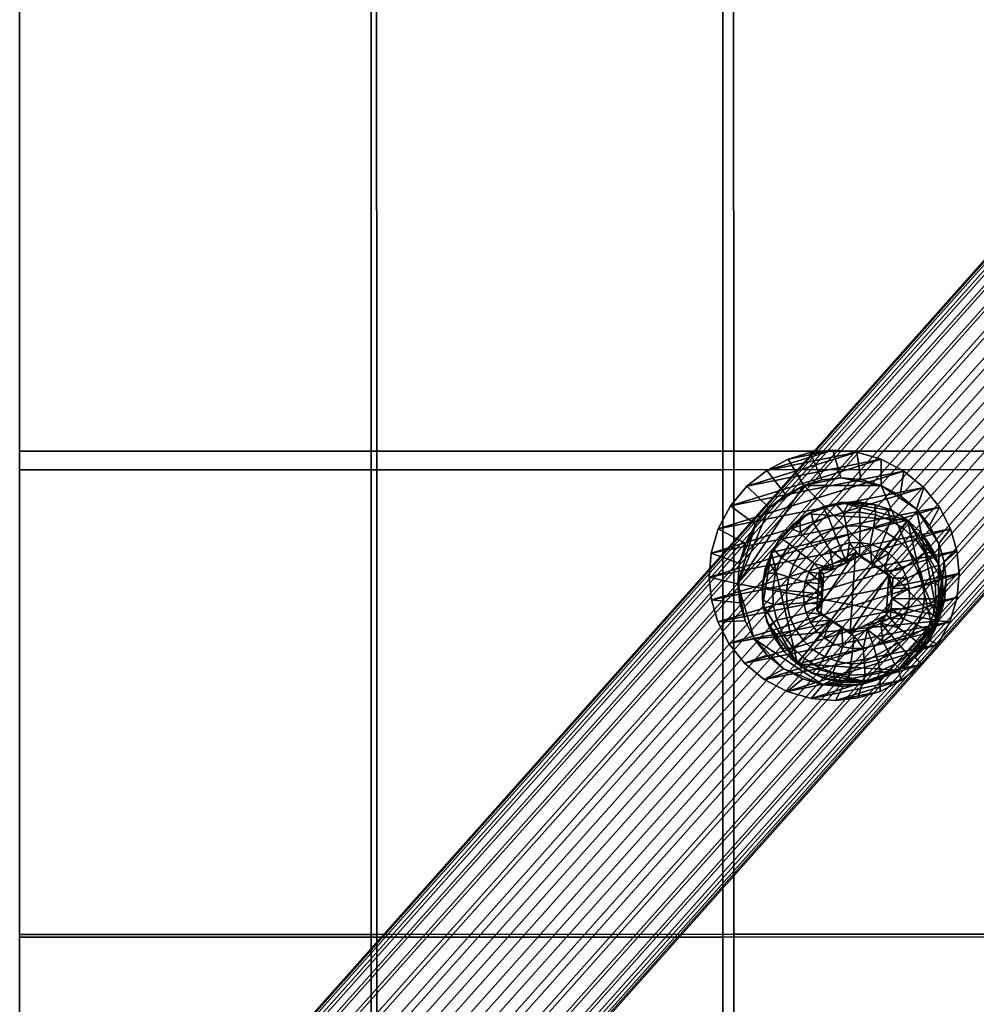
# Model space of a CAD drawing. Header units: millimetres. Extents: x -236 to 236, y -258 to 258.
# Tile 126 of 142: x 0 to 69, y 56 to 127. Entities that reach past the tile are written whole.
import ezdxf

# ---------------------------------------------------------------- set-up
doc = ezdxf.new("R2010")
doc.units = ezdxf.units.MM
for name, color, linetype in [('podnoz', 7, 'Continuous'), ('sedak', 7, 'Continuous'), ('sedak lem', 7, 'Continuous')]:
    doc.layers.add(name, color=color, linetype=linetype)

msp = doc.modelspace()

# ---------------------------------------------------------------- meshes
at = {"layer": 'podnoz'}
mesh = msp.add_polyface(dxfattribs=at)
corners = [(121.122, 191.137, 683.05), (119.031, 185.636, 684.223), (118.434, 185.556, 682.783), (120.524, 191.057, 681.61), (118.551, 186.44, 687.138), (117.546, 187.042, 688.169), (116.211, 187.661, 688.689), (113.382, 188.582, 687.969), (117.37, 185.719, 681.653), (114.749, 188.201, 688.619), (119.031, 185.636, 684.223), (119.073, 185.947, 685.752), (118.434, 185.556, 682.783), (112.201, 187.861, 682.484), (116.004, 186.1, 681.003), (114.541, 186.641, 680.932), (111.68, 188.355, 683.87), (111.721, 188.665, 685.399), (113.206, 187.259, 681.452), (66.829, 90.21, 423.148), (67.289, 88.638, 423.287), (66.381, 87.849, 415.733), (65.997, 89.16, 415.618), (64.911, 93.168, 422.808), (66.037, 91.755, 422.986), (65.338, 90.447, 415.483), (64.399, 91.624, 415.334), (61.859, 95.207, 422.444), (63.491, 94.346, 422.624), (63.216, 92.606, 415.181), (61.856, 93.324, 415.031), (60.122, 95.708, 422.281), (60.408, 93.741, 414.895), (65.97, 83.594, 415.984), (56.294, 93.324, 414.614), (61.856, 93.324, 415.031), (64.399, 91.624, 415.334), (63.216, 92.606, 415.181), (65.338, 90.447, 415.483), (65.997, 89.16, 415.618), (49.657, 88.469, 421.975), (66.037, 91.755, 422.986), (64.911, 93.168, 422.808), (65.932, 87.776, 405.415), (65.409, 88.932, 405.299), (64.67, 89.963, 405.176), (63.744, 90.829, 405.049), (58.954, 92.096, 404.606), (62.666, 91.496, 404.924), (61.477, 91.939, 404.805), (62.666, 91.496, 404.924), (63.744, 90.829, 405.049), (63.944, 90.667, 404.572), (63.17, 91.21, 404.478), (64.67, 89.963, 405.176), (65.409, 88.932, 405.299), (65.212, 89.275, 404.759), (64.629, 90.018, 404.667), (61.477, 91.939, 404.805), (62.326, 91.633, 404.387), (61.429, 91.929, 404.3), (65.68, 88.455, 404.849), (62.207, 89.935, 402.075), (61.77, 88.842, 401.16), (61.071, 89.103, 401.09), (61.298, 90.275, 401.984), (62.521, 90.822, 403.194), (61.447, 91.223, 403.086), (63.032, 89.425, 402.171), (62.404, 88.449, 401.234), (63.496, 90.218, 403.307), (63.741, 88.762, 402.268), (62.949, 87.94, 401.308), (64.334, 89.436, 403.421), (65.002, 88.504, 403.533), (64.306, 87.974, 402.363), (61.192, 87.666, 400.522), (62.326, 91.633, 404.387), (61.429, 91.929, 404.3), (63.17, 91.21, 404.478), (63.944, 90.667, 404.572), (64.629, 90.018, 404.667), (65.212, 89.275, 404.759), (65.68, 88.455, 404.849)]
mesh.append_faces([[corners[k] for k in face] for face in [(0, 1, 2, 3), (4, 5, 6, 6), (7, 4, 6, 6), (7, 8, 4, 4), (7, 6, 9, 9), (10, 11, 4, 4), (8, 12, 10, 10), (7, 13, 8, 8), (14, 8, 15, 15), (16, 13, 17, 17), (13, 18, 15, 15), (13, 15, 8, 8), (8, 10, 4, 4), (19, 20, 21, 22), (23, 24, 25, 26), (24, 19, 22, 25), (27, 28, 29, 30), (31, 27, 30, 32), (28, 23, 26, 29), (33, 34, 35, 35), (36, 35, 37, 37), (36, 38, 39, 39), (39, 33, 36, 36), (40, 41, 42, 42), (43, 44, 45, 45), (46, 43, 45, 45), (47, 46, 48, 48), (49, 47, 48, 48), (50, 51, 52, 53), (54, 55, 56, 57), (51, 54, 57, 52), (58, 50, 59, 60), (53, 59, 50, 50), (55, 61, 56, 56), (62, 63, 64, 65), (66, 62, 65, 67), (68, 69, 63, 62), (70, 68, 62, 66), (71, 72, 69, 68), (73, 71, 68, 70), (74, 75, 71, 73), (76, 64, 63, 63), (77, 66, 67, 78), (66, 79, 80, 70), (70, 80, 81, 73), (73, 81, 82, 74), (66, 77, 79, 79), (74, 82, 83, 83)]])
mesh = msp.add_polyface(dxfattribs=at)
corners = [(13.286, 41.066, 421.446), (14.401, 40.097, 422.177), (82.599, 116.673, 419.589), (81.484, 117.642, 418.858), (11.547, 42.541, 419.277), (12.32, 41.892, 420.452), (80.518, 118.469, 417.864), (79.745, 119.117, 416.688), (15.6, 39.044, 422.59), (83.797, 115.62, 420.002), (10.598, 43.297, 416.63), (10.983, 43.001, 418.009), (79.181, 119.577, 415.42), (78.796, 119.873, 414.041), (10.433, 43.338, 413.487), (10.401, 43.421, 415.098), (78.599, 119.997, 412.51), (78.631, 119.914, 410.898), (11.236, 42.519, 410.415), (10.715, 43.033, 411.892), (78.912, 119.609, 409.303), (79.434, 119.095, 407.827), (12.819, 41.032, 408.136), (11.957, 41.833, 409.145), (80.155, 118.409, 406.556), (81.016, 117.608, 405.548), (14.775, 39.248, 406.926), (13.753, 40.175, 407.41), (81.951, 116.751, 404.821), (82.973, 115.824, 404.337), (86.851, 119.049, 419.626), (85.621, 120.067, 419.217), (84.452, 120.975, 418.493), (85.002, 114.55, 420.081), (88.062, 117.985, 419.705), (83.411, 121.718, 417.508), (82.551, 122.268, 416.343), (81.892, 122.621, 415.087), (81.404, 122.801, 413.721), (81.093, 122.797, 412.203), (81.004, 122.579, 410.606), (87.373, 124.255, 417.629), (86.26, 124.917, 416.666), (81.167, 122.14, 409.026), (85.313, 125.37, 415.526), (81.578, 121.502, 407.563), (82.204, 120.711, 406.304), (82.99, 119.825, 405.305), (83.871, 118.907, 404.585), (84.857, 117.94, 404.106), (84.114, 114.801, 404.108), (85.98, 116.897, 403.878), (85.319, 113.731, 404.187), (87.191, 115.833, 403.957), (83.387, 124.633, 408.37), (83.689, 123.873, 406.939), (84.222, 122.976, 405.707), (84.934, 122.007, 404.73), (85.761, 121.029, 404.026), (86.712, 120.022, 403.557)]
mesh.append_faces([[corners[k] for k in face] for face in [(0, 1, 2, 3), (4, 5, 6, 7), (5, 0, 3, 6), (1, 8, 9, 2), (10, 11, 12, 13), (14, 15, 16, 17), (15, 10, 13, 16), (18, 19, 20, 21), (22, 23, 24, 25), (23, 18, 21, 24), (19, 14, 17, 20), (11, 4, 7, 12), (26, 27, 28, 29), (27, 22, 25, 28), (2, 9, 30, 31), (3, 2, 31, 32), (9, 33, 34, 30), (7, 6, 35, 36), (12, 7, 36, 37), (16, 13, 38, 39), (17, 16, 39, 40), (13, 12, 37, 38), (6, 3, 32, 35), (35, 32, 41, 42), (20, 17, 40, 43), (36, 35, 42, 44), (24, 21, 45, 46), (25, 24, 46, 47), (29, 28, 48, 49), (50, 29, 49, 51), (28, 25, 47, 48), (52, 50, 51, 53), (43, 45, 21, 20), (45, 43, 54, 55), (47, 46, 56, 57), (48, 47, 57, 58), (46, 45, 55, 56), (49, 48, 58, 59)]])
mesh = msp.add_polyface(dxfattribs=at)
corners = [(16.213, 34.82, 422.519), (14.68, 32.543, 422.617), (15.845, 31.81, 422.125), (17.311, 33.987, 422.031), (14.987, 35.738, 422.752), (13.378, 33.348, 422.855), (13.69, 36.695, 422.677), (12, 34.185, 422.785), (15.276, 34.885, 406.859), (13.642, 32.459, 406.964), (12.264, 33.296, 406.894), (13.979, 35.843, 406.784), (16.566, 33.945, 407.268), (15.015, 31.641, 407.367), (16.91, 31.127, 421.391), (18.315, 33.214, 421.302), (18.967, 36.024, 421.956), (17.945, 36.95, 422.439), (16.805, 37.974, 422.669), (15.6, 39.044, 422.59), (11.197, 38.496, 421.542), (12.399, 37.635, 422.269), (14.401, 40.097, 422.177), (13.286, 41.066, 421.446), (12.753, 36.76, 407.018), (14.775, 39.248, 406.926), (15.916, 38.225, 406.696), (17.121, 37.155, 406.775), (18.319, 36.101, 407.188), (18.811, 32.351, 408.986), (17.769, 33.084, 407.995), (19.434, 35.133, 407.919), (20.4, 34.306, 408.913), (19.647, 31.78, 410.158), (21.173, 33.657, 410.089), (19.238, 32.489, 420.29), (20.01, 31.866, 419.017), (21.484, 33.68, 418.95), (20.763, 34.365, 420.221), (19.902, 35.166, 421.229), (13.753, 40.175, 407.41), (11.655, 37.593, 407.505), (87.165, 112.6, 419.367), (86.143, 113.526, 419.851), (85.002, 114.55, 420.081), (83.797, 115.62, 420.002), (84.114, 114.801, 404.108), (85.319, 113.731, 404.187), (82.973, 115.824, 404.337), (86.517, 112.677, 404.6), (87.632, 111.709, 405.33), (88.598, 110.882, 406.325), (89.371, 110.234, 407.5), (22.122, 32.902, 412.736), (21.737, 33.198, 411.357), (89.935, 109.774, 408.768), (90.32, 109.478, 410.147), (22.287, 32.861, 415.879), (22.319, 32.778, 414.267), (90.517, 109.354, 411.679), (90.485, 109.437, 413.29), (22.006, 33.166, 417.474), (90.203, 109.742, 414.885), (89.682, 110.256, 416.362), (88.961, 110.941, 417.632), (88.1, 111.742, 418.641)]
mesh.append_faces([[corners[k] for k in face] for face in [(0, 1, 2, 3), (4, 5, 1, 0), (6, 7, 5, 4), (8, 9, 10, 11), (12, 13, 9, 8), (3, 2, 14, 15), (0, 3, 16, 17), (6, 4, 18, 19), (4, 0, 17, 18), (20, 21, 22, 23), (21, 6, 19, 22), (11, 24, 25, 26), (12, 8, 27, 28), (8, 11, 26, 27), (29, 30, 31, 32), (33, 29, 32, 34), (30, 12, 28, 31), (35, 36, 37, 38), (3, 15, 39, 16), (15, 35, 38, 39), (40, 25, 24, 41), (17, 16, 42, 43), (19, 18, 44, 45), (18, 17, 43, 44), (27, 26, 46, 47), (26, 25, 48, 46), (31, 28, 49, 50), (34, 32, 51, 52), (32, 31, 50, 51), (28, 27, 47, 49), (53, 54, 55, 56), (57, 58, 59, 60), (58, 53, 56, 59), (37, 61, 62, 63), (39, 38, 64, 65), (16, 39, 65, 42), (38, 37, 63, 64), (61, 57, 60, 62), (54, 34, 52, 55)]])
mesh = msp.add_polyface(dxfattribs=at)
corners = [(58.39, 95.85, 422.141), (60.122, 95.708, 422.281), (60.408, 93.741, 414.895), (58.965, 93.86, 414.779), (56.759, 95.676, 422.03), (57.606, 93.714, 414.686), (65.97, 83.594, 415.984), (51.562, 86.264, 414.726), (56.294, 93.324, 414.614), (58.965, 93.86, 414.779), (57.606, 93.714, 414.686), (60.408, 93.741, 414.895), (61.856, 93.324, 415.031), (64.911, 93.168, 422.808), (63.491, 94.346, 422.624), (50.166, 90.21, 421.898), (66.829, 90.21, 423.148), (66.037, 91.755, 422.986), (49.507, 86.736, 422.078), (51.035, 91.848, 421.854), (49.657, 88.469, 421.975), (49.673, 85.104, 422.199), (58.954, 92.096, 404.606), (57.716, 91.802, 404.532), (56.558, 91.273, 404.48), (63.744, 90.829, 405.049), (61.477, 91.939, 404.805), (60.224, 92.142, 404.698), (53.982, 88.516, 404.47), (56.558, 91.273, 404.48), (57.716, 91.802, 404.532), (57.697, 91.75, 404.032), (56.829, 91.37, 403.992), (58.954, 92.096, 404.606), (60.224, 92.142, 404.698), (60.497, 92.09, 404.219), (59.551, 92.114, 404.147), (61.477, 91.939, 404.805), (61.429, 91.929, 404.3), (58.611, 92, 404.084), (59.38, 87.778, 400.378), (57.438, 87.227, 404.312), (58.428, 87.307, 400.361), (60.31, 88.255, 400.568), (60.021, 88.51, 404.421), (60.31, 88.255, 400.568), (61.192, 87.666, 400.522), (60.021, 88.51, 404.421), (57.535, 89.765, 401.736), (58.178, 88.711, 400.899), (57.57, 88.273, 400.882), (56.744, 89.196, 401.714), (58.42, 90.17, 401.775), (58.859, 89.022, 400.93), (58.046, 91.099, 402.84), (56.999, 90.62, 402.793), (59.367, 90.394, 401.832), (59.587, 89.195, 400.973), (59.165, 91.364, 402.906), (60.339, 90.429, 401.902), (60.334, 89.222, 401.027), (60.313, 91.406, 402.989), (61.298, 90.275, 401.984), (61.071, 89.103, 401.09), (61.447, 91.223, 403.086), (57.058, 87.726, 400.88), (58.428, 87.307, 400.361), (57.727, 86.972, 400.459), (56.663, 87.089, 400.893), (59.38, 87.778, 400.378), (60.31, 88.255, 400.568), (61.192, 87.666, 400.522), (57.697, 91.75, 404.032), (58.611, 92, 404.084), (56.829, 91.37, 403.992), (59.551, 92.114, 404.147), (60.497, 92.09, 404.219), (61.429, 91.929, 404.3)]
mesh.append_faces([[corners[k] for k in face] for face in [(0, 1, 2, 3), (4, 0, 3, 5), (6, 7, 8, 8), (9, 8, 10, 10), (9, 11, 12, 12), (8, 9, 12, 12), (13, 14, 15, 15), (16, 17, 18, 18), (19, 15, 14, 14), (15, 20, 13, 13), (18, 21, 16, 16), (22, 23, 24, 24), (22, 24, 25, 25), (22, 26, 27, 27), (28, 25, 24, 24), (29, 30, 31, 32), (33, 34, 35, 36), (34, 37, 38, 35), (30, 33, 39, 31), (33, 36, 39, 39), (40, 41, 42, 42), (43, 44, 40, 40), (41, 40, 44, 44), (45, 46, 47, 47), (48, 49, 50, 51), (52, 53, 49, 48), (54, 52, 48, 55), (56, 57, 53, 52), (58, 56, 52, 54), (59, 60, 57, 56), (61, 59, 56, 58), (62, 63, 60, 59), (64, 62, 59, 61), (65, 66, 67, 67), (67, 68, 65, 65), (65, 50, 66, 66), (66, 50, 49, 49), (69, 49, 53, 53), (69, 66, 49, 49), (57, 70, 69, 69), (70, 57, 60, 60), (63, 70, 60, 60), (53, 57, 69, 69), (63, 71, 70, 70), (54, 72, 73, 58), (55, 74, 72, 54), (58, 75, 76, 61), (75, 58, 73, 73), (61, 76, 77, 64)]])
mesh = msp.add_polyface(dxfattribs=at)
corners = [(55.185, 95.207, 421.943), (56.759, 95.676, 422.03), (57.606, 93.714, 414.686), (56.294, 93.324, 414.614), (53.638, 94.407, 421.88), (55.005, 92.657, 414.561), (53.823, 91.712, 414.535), (55.005, 92.657, 414.561), (56.294, 93.324, 414.614), (65.97, 83.594, 415.984), (52.745, 82.307, 415.077), (51.562, 86.264, 414.726), (54.866, 80.147, 415.379), (57.673, 79.012, 415.665), (60.122, 95.708, 422.281), (58.39, 95.85, 422.141), (53.638, 94.407, 421.88), (56.759, 95.676, 422.03), (55.185, 95.207, 421.943), (61.859, 95.207, 422.444), (52.22, 93.274, 421.849), (63.491, 94.346, 422.624), (51.035, 91.848, 421.854), (66.796, 83.531, 423.588), (52.051, 80.574, 422.677), (53.47, 79.396, 422.862), (67.305, 85.272, 423.51), (50.925, 81.987, 422.499), (67.455, 87.006, 423.407), (50.133, 83.531, 422.337), (53.982, 88.516, 404.47), (56.558, 91.273, 404.48), (54.654, 89.598, 404.448), (55.524, 90.529, 404.452), (54.654, 89.598, 404.448), (55.524, 90.529, 404.452), (55.301, 90.253, 403.951), (54.674, 89.541, 403.951), (56.558, 91.273, 404.48), (56.829, 91.37, 403.992), (56.024, 90.867, 403.965), (55.84, 80.508, 405.139), (54.913, 81.374, 405.012), (55.36, 80.916, 404.574), (56.091, 80.318, 404.668), (56.918, 79.841, 405.264), (56.902, 79.834, 404.761), (54.724, 81.614, 404.48), (55.22, 86.744, 401.762), (56.399, 86.388, 400.919), (56.276, 85.65, 400.959), (55.061, 85.783, 401.814), (55.564, 87.655, 401.728), (56.663, 87.089, 400.893), (54.67, 88.127, 402.783), (54.264, 87.05, 402.824), (56.078, 88.483, 401.711), (57.058, 87.726, 400.88), (55.278, 89.105, 402.764), (56.744, 89.196, 401.714), (57.57, 88.273, 400.882), (56.064, 89.947, 402.767), (56.999, 90.62, 402.793), (57.535, 89.765, 401.736), (55.512, 81.67, 403.274), (56.276, 82.192, 402.143), (56.985, 81.53, 402.24), (56.349, 80.887, 403.388), (55.711, 82.98, 402.048), (56.776, 83.495, 401.139), (57.21, 82.889, 401.212), (54.844, 82.602, 403.162), (55.311, 83.865, 401.96), (56.468, 84.175, 401.071), (54.371, 83.647, 403.057), (55.092, 84.811, 401.88), (56.299, 84.903, 401.01), (57.643, 85.524, 400.385), (54.674, 89.541, 403.951), (55.301, 90.253, 403.951), (56.024, 90.867, 403.965), (56.829, 91.37, 403.992), (57.592, 84.803, 400.47), (57.535, 84.097, 400.635), (56.091, 80.318, 404.668), (55.36, 80.916, 404.574), (57.324, 80.284, 403.501), (56.902, 79.834, 404.761), (54.724, 81.614, 404.48)]
mesh.append_faces([[corners[k] for k in face] for face in [(0, 1, 2, 3), (4, 0, 3, 5), (6, 7, 8, 8), (9, 10, 11, 11), (12, 10, 13, 13), (14, 15, 16, 16), (15, 17, 18, 18), (19, 14, 20, 20), (21, 19, 22, 22), (16, 15, 18, 18), (20, 14, 16, 16), (23, 24, 25, 25), (26, 27, 24, 24), (28, 29, 27, 27), (30, 31, 32, 32), (32, 31, 33, 33), (34, 35, 36, 37), (35, 38, 39, 40), (35, 40, 36, 36), (41, 42, 43, 44), (45, 41, 44, 46), (42, 47, 43, 43), (48, 49, 50, 51), (52, 53, 49, 48), (54, 52, 48, 55), (56, 57, 53, 52), (58, 56, 52, 54), (59, 60, 57, 56), (61, 59, 56, 58), (62, 63, 59, 61), (64, 65, 66, 67), (68, 69, 70, 65), (71, 68, 65, 64), (72, 73, 69, 68), (74, 72, 68, 71), (75, 76, 73, 72), (51, 50, 76, 75), (77, 50, 49, 49), (58, 78, 79, 61), (61, 80, 81, 62), (79, 80, 61, 61), (82, 83, 73, 73), (82, 73, 76, 76), (77, 76, 50, 50), (73, 83, 69, 69), (67, 84, 85, 64), (86, 87, 84, 67), (64, 85, 88, 88)]])
mesh = msp.add_polyface(dxfattribs=at)
corners = [(-49.507, 86.736, 422.078), (-51.562, 86.264, 414.726), (-51.688, 87.709, 414.64), (-49.657, 88.469, 421.975), (52.22, 93.274, 421.849), (53.638, 94.407, 421.88), (55.005, 92.657, 414.561), (53.823, 91.712, 414.535), (50.166, 90.21, 421.898), (51.035, 91.848, 421.854), (52.836, 90.524, 414.54), (52.112, 89.16, 414.576), (49.507, 86.736, 422.078), (49.657, 88.469, 421.975), (51.688, 87.709, 414.64), (51.562, 86.264, 414.726), (50.133, 83.531, 422.337), (49.673, 85.104, 422.199), (51.701, 84.905, 414.827), (52.085, 83.594, 414.942), (52.051, 80.574, 422.677), (50.925, 81.987, 422.499), (52.745, 82.307, 415.077), (53.683, 81.129, 415.225), (53.47, 79.396, 422.862), (54.866, 80.147, 415.379), (51.562, 86.264, 414.726), (53.823, 91.712, 414.535), (56.294, 93.324, 414.614), (52.836, 90.524, 414.54), (51.688, 87.709, 414.64), (52.112, 89.16, 414.576), (52.085, 83.594, 414.942), (51.701, 84.905, 414.827), (52.745, 82.307, 415.077), (54.866, 80.147, 415.379), (53.683, 81.129, 415.225), (61.859, 95.207, 422.444), (52.22, 93.274, 421.849), (51.035, 91.848, 421.854), (66.037, 91.755, 422.986), (49.657, 88.469, 421.975), (49.507, 86.736, 422.078), (54.913, 81.374, 405.012), (55.84, 80.508, 405.139), (53.651, 83.561, 404.773), (53.364, 84.798, 404.669), (53.982, 88.516, 404.47), (54.174, 82.405, 404.889), (53.324, 86.069, 404.582), (53.533, 87.324, 404.515), (53.324, 86.069, 404.582), (53.533, 87.324, 404.515), (53.493, 86.974, 404.033), (53.362, 86.036, 404.085), (54.157, 88.746, 403.965), (53.76, 87.884, 403.992), (53.982, 88.516, 404.47), (54.654, 89.598, 404.448), (54.674, 89.541, 403.951), (54.174, 82.405, 404.889), (53.651, 83.561, 404.773), (53.79, 83.25, 404.301), (54.197, 82.397, 404.388), (53.364, 84.798, 404.669), (53.511, 84.154, 404.221), (54.913, 81.374, 405.012), (54.724, 81.614, 404.48), (53.368, 85.089, 404.148), (54.264, 87.05, 402.824), (55.22, 86.744, 401.762), (55.061, 85.783, 401.814), (54.075, 85.915, 402.885), (54.112, 84.766, 402.964), (55.092, 84.811, 401.88), (55.311, 83.865, 401.96), (54.371, 83.647, 403.057), (53.362, 86.036, 404.085), (53.493, 86.974, 404.033), (54.67, 88.127, 402.783), (54.157, 88.746, 403.965), (54.674, 89.541, 403.951), (55.278, 89.105, 402.764), (53.76, 87.884, 403.992), (55.512, 81.67, 403.274), (54.724, 81.614, 404.48), (54.197, 82.397, 404.388), (54.844, 82.602, 403.162), (53.79, 83.25, 404.301), (53.511, 84.154, 404.221), (53.368, 85.089, 404.148)]
mesh.append_faces([[corners[k] for k in face] for face in [(0, 1, 2, 3), (4, 5, 6, 7), (8, 9, 10, 11), (12, 13, 14, 15), (13, 8, 11, 14), (9, 4, 7, 10), (16, 17, 18, 19), (20, 21, 22, 23), (21, 16, 19, 22), (24, 20, 23, 25), (17, 12, 15, 18), (26, 27, 28, 28), (26, 29, 27, 27), (29, 26, 30, 30), (29, 30, 31, 31), (32, 33, 26, 26), (34, 35, 36, 36), (32, 26, 34, 34), (37, 38, 39, 39), (40, 41, 42, 42), (43, 44, 45, 45), (45, 44, 46, 46), (44, 47, 46, 46), (48, 43, 45, 45), (47, 49, 46, 46), (47, 50, 49, 49), (51, 52, 53, 54), (55, 56, 57, 57), (56, 52, 57, 57), (52, 56, 53, 53), (57, 58, 59, 55), (60, 61, 62, 63), (61, 64, 65, 62), (66, 60, 63, 67), (64, 51, 54, 68), (64, 68, 65, 65), (69, 70, 71, 72), (73, 74, 75, 76), (72, 71, 74, 73), (72, 77, 78, 69), (79, 80, 81, 82), (69, 83, 80, 79), (78, 83, 69, 69), (84, 85, 86, 87), (76, 88, 89, 73), (87, 86, 88, 76), (73, 90, 77, 72), (73, 89, 90, 90)]])
mesh = msp.add_polyface(dxfattribs=at)
corners = [(67.455, 87.006, 423.407), (67.305, 85.272, 423.51), (66.394, 85.045, 415.92), (66.52, 86.489, 415.834), (67.289, 88.638, 423.287), (66.381, 87.849, 415.733), (61.856, 93.324, 415.031), (64.399, 91.624, 415.334), (65.97, 83.594, 415.984), (66.52, 86.489, 415.834), (66.394, 85.045, 415.92), (66.381, 87.849, 415.733), (65.997, 89.16, 415.618), (49.673, 85.104, 422.199), (67.289, 88.638, 423.287), (66.829, 90.21, 423.148), (50.133, 83.531, 422.337), (67.455, 87.006, 423.407), (63.744, 90.829, 405.049), (66.219, 86.539, 405.519), (65.932, 87.776, 405.415), (65.602, 82.822, 405.719), (66.259, 85.268, 405.606), (65.409, 88.932, 405.299), (65.932, 87.776, 405.415), (66.024, 87.574, 404.933), (65.68, 88.455, 404.849), (66.219, 86.539, 405.519), (66.236, 86.652, 405.01), (66.311, 85.709, 405.078), (66.259, 85.268, 405.606), (66.248, 84.764, 405.136), (62.413, 86.919, 404.705), (60.021, 88.51, 404.421), (61.192, 87.666, 400.522), (62.702, 86.664, 400.853), (62.07, 87.082, 400.649), (62.702, 86.664, 400.853), (62.663, 85.942, 400.775), (62.413, 86.919, 404.705), (62.618, 85.216, 400.779), (62.221, 84.044, 404.881), (62.567, 84.495, 400.864), (64.306, 87.974, 402.363), (63.383, 87.334, 401.381), (62.949, 87.94, 401.308), (63.741, 88.762, 402.268), (64.706, 87.09, 402.451), (63.691, 86.654, 401.449), (65.475, 87.458, 403.638), (65.002, 88.504, 403.533), (64.926, 86.143, 402.53), (63.86, 85.927, 401.51), (65.734, 86.34, 403.732), (64.956, 85.171, 402.597), (63.883, 85.179, 401.561), (65.77, 85.191, 403.81), (64.797, 84.211, 402.648), (63.76, 84.441, 401.601), (65.582, 84.056, 403.871), (62.07, 87.082, 400.649), (61.192, 87.666, 400.522), (62.404, 88.449, 401.234), (62.663, 85.942, 400.775), (62.702, 86.664, 400.853), (61.77, 88.842, 401.16), (62.618, 85.216, 400.779), (65.68, 88.455, 404.849), (66.024, 87.574, 404.933), (66.236, 86.652, 405.01), (66.311, 85.709, 405.078), (62.567, 84.495, 400.864), (66.248, 84.764, 405.136)]
mesh.append_faces([[corners[k] for k in face] for face in [(0, 1, 2, 3), (4, 0, 3, 5), (6, 7, 8, 8), (9, 10, 8, 8), (8, 11, 9, 9), (11, 8, 12, 12), (13, 14, 15, 15), (14, 16, 17, 17), (18, 19, 20, 20), (21, 22, 19, 19), (18, 21, 19, 19), (23, 24, 25, 26), (24, 27, 28, 25), (27, 29, 28, 28), (29, 27, 30, 30), (29, 30, 31, 31), (32, 33, 34, 34), (35, 32, 36, 36), (34, 36, 32, 32), (37, 38, 39, 39), (40, 39, 38, 38), (41, 40, 42, 42), (39, 40, 41, 41), (43, 44, 45, 46), (47, 48, 44, 43), (49, 47, 43, 50), (51, 52, 48, 47), (53, 51, 47, 49), (54, 55, 52, 51), (56, 54, 51, 53), (57, 58, 55, 54), (59, 57, 54, 56), (60, 61, 62, 62), (48, 63, 64, 64), (64, 60, 44, 44), (60, 62, 45, 45), (62, 61, 65, 65), (64, 44, 48, 48), (52, 55, 66, 66), (52, 63, 48, 48), (44, 60, 45, 45), (66, 63, 52, 52), (50, 67, 68, 49), (49, 68, 69, 53), (53, 69, 70, 70), (56, 53, 70, 70), (58, 71, 66, 66), (66, 55, 58, 58), (70, 72, 56, 56)]])
mesh = msp.add_polyface(dxfattribs=at)
corners = [(65.97, 83.594, 415.984), (57.673, 79.012, 415.665), (52.745, 82.307, 415.077), (61.788, 79.43, 415.946), (67.305, 85.272, 423.51), (67.455, 87.006, 423.407), (50.925, 81.987, 422.499), (49.673, 85.104, 422.199), (50.133, 83.531, 422.337), (67.289, 88.638, 423.287), (62.413, 86.919, 404.705), (62.221, 84.044, 404.881), (59.637, 82.76, 404.773), (60.021, 88.51, 404.421), (57.438, 87.227, 404.312), (57.246, 84.352, 404.488), (63.026, 80.064, 405.708), (65.602, 82.822, 405.719), (55.84, 80.508, 405.139), (63.744, 90.829, 405.049), (53.982, 88.516, 404.47), (57.727, 86.972, 400.459), (58.428, 87.307, 400.361), (57.438, 87.227, 404.312), (59.926, 82.505, 400.92), (59.637, 82.76, 404.773), (60.879, 82.963, 400.81), (62.221, 84.044, 404.881), (59.926, 82.505, 400.92), (59.067, 83.075, 400.666), (59.637, 82.76, 404.773), (57.246, 84.352, 404.488), (57.535, 84.097, 400.635), (58.185, 83.662, 400.584), (57.535, 84.097, 400.635), (57.592, 84.803, 400.47), (57.246, 84.352, 404.488), (57.643, 85.524, 400.385), (57.688, 86.25, 400.382), (57.727, 86.972, 400.459), (57.438, 87.227, 404.312), (59.678, 80.525, 402.508), (59.825, 81.607, 401.493), (60.572, 81.635, 401.547), (60.65, 80.56, 402.579), (59.532, 79.7, 403.706), (60.681, 79.742, 403.789), (58.719, 80.68, 402.426), (59.088, 81.727, 401.43), (58.399, 79.883, 403.609), (57.81, 81.019, 402.336), (58.389, 81.987, 401.36), (57.324, 80.284, 403.501), (56.985, 81.53, 402.24), (57.755, 82.38, 401.287), (56.349, 80.887, 403.388), (56.276, 82.192, 402.143), (57.21, 82.889, 401.212), (56.399, 86.388, 400.919), (57.688, 86.25, 400.382), (57.643, 85.524, 400.385), (56.663, 87.089, 400.893), (57.727, 86.972, 400.459), (59.926, 82.505, 400.92), (60.879, 82.963, 400.81), (59.067, 83.075, 400.666), (61.3, 81.807, 401.591), (56.776, 83.495, 401.139), (57.535, 84.097, 400.635), (58.185, 83.662, 400.584), (57.592, 84.803, 400.47), (56.299, 84.903, 401.01), (56.902, 79.834, 404.761), (57.775, 79.474, 404.85)]
mesh.append_faces([[corners[k] for k in face] for face in [(0, 1, 2, 2), (0, 3, 1, 1), (4, 5, 6, 6), (7, 8, 9, 9), (10, 11, 12, 12), (13, 10, 12, 12), (14, 13, 15, 15), (12, 15, 13, 13), (16, 17, 18, 18), (17, 19, 18, 18), (19, 20, 18, 18), (21, 22, 23, 23), (24, 25, 26, 26), (27, 26, 25, 25), (28, 29, 30, 30), (31, 30, 29, 29), (32, 31, 33, 33), (29, 33, 31, 31), (34, 35, 36, 36), (37, 36, 35, 35), (38, 39, 40, 40), (40, 37, 38, 38), (36, 37, 40, 40), (41, 42, 43, 44), (45, 41, 44, 46), (47, 48, 42, 41), (49, 47, 41, 45), (50, 51, 48, 47), (52, 50, 47, 49), (53, 54, 51, 50), (55, 53, 50, 52), (56, 57, 54, 53), (58, 59, 60, 60), (58, 61, 59, 59), (59, 61, 62, 62), (63, 43, 42, 42), (64, 43, 63, 63), (65, 63, 48, 48), (66, 43, 64, 64), (67, 68, 69, 69), (69, 65, 54, 54), (70, 71, 60, 60), (63, 42, 48, 48), (65, 51, 54, 54), (51, 65, 48, 48), (69, 57, 67, 67), (57, 69, 54, 54), (72, 52, 49, 73)]])
mesh = msp.add_polyface(dxfattribs=at)
corners = [(64.742, 80.468, 423.636), (63.324, 79.334, 423.605), (63.077, 80.096, 415.999), (64.259, 81.041, 416.025), (66.796, 83.531, 423.588), (65.927, 81.894, 423.631), (65.246, 82.229, 416.02), (65.97, 83.594, 415.984), (67.305, 85.272, 423.51), (66.394, 85.045, 415.92), (65.97, 83.594, 415.984), (64.259, 81.041, 416.025), (63.077, 80.096, 415.999), (65.246, 82.229, 416.02), (61.788, 79.43, 415.946), (52.051, 80.574, 422.677), (66.796, 83.531, 423.588), (67.305, 85.272, 423.51), (53.47, 79.396, 422.862), (65.927, 81.894, 423.631), (63.026, 80.064, 405.708), (64.929, 81.739, 405.74), (65.602, 82.822, 405.719), (66.051, 84.013, 405.673), (66.259, 85.268, 405.606), (64.06, 80.808, 405.736), (66.259, 85.268, 405.606), (66.051, 84.013, 405.673), (66.048, 83.837, 405.182), (66.248, 84.764, 405.136), (65.602, 82.822, 405.719), (65.716, 82.949, 405.216), (64.929, 81.739, 405.74), (64.06, 80.808, 405.736), (64.007, 80.698, 405.237), (64.684, 81.362, 405.244), (63.026, 80.064, 405.708), (63.241, 80.138, 405.217), (65.258, 82.118, 405.237), (62.567, 84.495, 400.864), (62.51, 83.789, 401.029), (62.221, 84.044, 404.881), (62.51, 83.789, 401.029), (61.827, 83.437, 400.872), (62.221, 84.044, 404.881), (60.879, 82.963, 400.81), (64.453, 83.299, 402.683), (63.496, 83.74, 401.627), (63.76, 84.441, 401.601), (64.797, 84.211, 402.648), (65.176, 82.979, 403.912), (65.582, 84.056, 403.871), (63.939, 82.471, 402.699), (63.101, 83.104, 401.64), (64.568, 82, 403.931), (63.273, 81.759, 402.697), (62.589, 82.556, 401.638), (63.781, 81.158, 403.928), (62.483, 81.189, 402.675), (61.981, 82.118, 401.621), (62.847, 80.485, 403.903), (61.597, 80.785, 402.635), (61.3, 81.807, 401.591), (61.8, 80.007, 403.856), (60.65, 80.56, 402.579), (60.572, 81.635, 401.547), (60.681, 79.742, 403.789), (62.567, 84.495, 400.864), (62.51, 83.789, 401.029), (61.827, 83.437, 400.872), (65.77, 85.191, 403.81), (66.248, 84.764, 405.136), (66.048, 83.837, 405.182), (65.716, 82.949, 405.216), (65.258, 82.118, 405.237), (60.879, 82.963, 400.81), (64.007, 80.698, 405.237), (63.241, 80.138, 405.217), (64.684, 81.362, 405.244), (62.402, 79.695, 405.183)]
mesh.append_faces([[corners[k] for k in face] for face in [(0, 1, 2, 3), (4, 5, 6, 7), (8, 4, 7, 9), (5, 0, 3, 6), (10, 11, 12, 12), (11, 10, 13, 13), (12, 14, 10, 10), (15, 16, 17, 17), (18, 19, 16, 16), (20, 21, 22, 22), (23, 24, 22, 22), (25, 21, 20, 20), (26, 27, 28, 29), (27, 30, 31, 28), (32, 33, 34, 35), (33, 36, 37, 34), (30, 32, 38, 31), (35, 38, 32, 32), (39, 40, 41, 41), (42, 43, 44, 44), (45, 44, 43, 43), (46, 47, 48, 49), (50, 46, 49, 51), (52, 53, 47, 46), (54, 52, 46, 50), (55, 56, 53, 52), (57, 55, 52, 54), (58, 59, 56, 55), (60, 58, 55, 57), (61, 62, 59, 58), (63, 61, 58, 60), (64, 65, 62, 61), (66, 64, 61, 63), (67, 48, 47, 47), (47, 68, 67, 67), (53, 69, 68, 68), (69, 53, 56, 56), (56, 59, 69, 69), (47, 53, 68, 68), (70, 71, 72, 51), (50, 73, 74, 54), (51, 72, 73, 50), (59, 62, 75, 75), (57, 76, 77, 60), (54, 78, 76, 57), (75, 69, 59, 59), (74, 78, 54, 54), (60, 77, 79, 63)]])
mesh = msp.add_polyface(dxfattribs=at)
corners = [(-55.103, 78.534, 423.041), (-56.226, 79.43, 415.529), (-54.866, 80.147, 415.379), (-53.47, 79.396, 422.862), (-63.324, 79.334, 423.605), (-63.077, 80.096, 415.999), (-61.788, 79.43, 415.946), (-61.777, 78.534, 423.542), (-57.673, 79.012, 415.665), (-59.116, 78.894, 415.781), (-60.476, 79.039, 415.873), (-56.226, 79.43, 415.529), (-54.866, 80.147, 415.379), (-61.788, 79.43, 415.946), (-56.84, 78.034, 423.205), (-64.742, 80.468, 423.636), (-63.324, 79.334, 423.605), (-55.103, 78.534, 423.041), (-65.927, 81.894, 423.631), (-53.47, 79.396, 422.862), (-60.63, 79.241, 405.583), (-63.026, 80.064, 405.708), (-61.868, 79.535, 405.656), (-58.106, 79.397, 405.383), (-59.36, 79.195, 405.49), (-55.84, 80.508, 405.139), (-56.918, 79.841, 405.264), (-63.026, 80.064, 405.708), (-63.241, 80.138, 405.217), (-62.402, 79.695, 405.183), (-61.868, 79.535, 405.656), (-61.509, 79.38, 405.137), (-60.579, 79.197, 405.079), (-60.63, 79.241, 405.583), (-59.36, 79.195, 405.49), (-59.634, 79.152, 405.011), (-58.692, 79.245, 404.934), (-58.106, 79.397, 405.383), (-57.775, 79.474, 404.85), (-56.902, 79.834, 404.761), (-56.918, 79.841, 405.264), (-60.681, 79.742, 403.789), (-59.532, 79.7, 403.706), (-59.634, 79.152, 405.011), (-60.579, 79.197, 405.079), (-61.8, 80.007, 403.856), (-61.509, 79.38, 405.137), (-58.399, 79.883, 403.609), (-58.692, 79.245, 404.934), (-62.402, 79.695, 405.183), (-57.775, 79.474, 404.85), (55.103, 78.534, 423.041), (53.47, 79.396, 422.862), (54.866, 80.147, 415.379), (56.226, 79.43, 415.529), (63.324, 79.334, 423.605), (61.777, 78.534, 423.542), (61.788, 79.43, 415.946), (63.077, 80.096, 415.999), (57.673, 79.012, 415.665), (60.476, 79.039, 415.873), (59.116, 78.894, 415.781), (56.226, 79.43, 415.529), (54.866, 80.147, 415.379), (61.788, 79.43, 415.946), (64.742, 80.468, 423.636), (65.927, 81.894, 423.631), (55.103, 78.534, 423.041), (56.84, 78.034, 423.205), (63.324, 79.334, 423.605), (53.47, 79.396, 422.862), (60.63, 79.241, 405.583), (61.868, 79.535, 405.656), (63.026, 80.064, 405.708), (55.84, 80.508, 405.139), (58.106, 79.397, 405.383), (59.36, 79.195, 405.49), (56.918, 79.841, 405.264), (63.026, 80.064, 405.708), (61.868, 79.535, 405.656), (62.402, 79.695, 405.183), (63.241, 80.138, 405.217), (60.63, 79.241, 405.583), (60.579, 79.197, 405.079), (61.509, 79.38, 405.137), (59.36, 79.195, 405.49), (58.106, 79.397, 405.383), (58.692, 79.245, 404.934), (59.634, 79.152, 405.011), (56.918, 79.841, 405.264), (56.902, 79.834, 404.761), (57.775, 79.474, 404.85), (60.681, 79.742, 403.789), (60.579, 79.197, 405.079), (59.634, 79.152, 405.011), (59.532, 79.7, 403.706), (61.8, 80.007, 403.856), (61.509, 79.38, 405.137), (58.692, 79.245, 404.934), (58.399, 79.883, 403.609), (62.402, 79.695, 405.183), (57.775, 79.474, 404.85)]
mesh.append_faces([[corners[k] for k in face] for face in [(0, 1, 2, 3), (4, 5, 6, 7), (8, 9, 10, 10), (11, 8, 12, 12), (8, 10, 13, 13), (14, 15, 16, 16), (14, 17, 15, 15), (18, 17, 19, 19), (20, 21, 22, 22), (23, 20, 24, 24), (25, 20, 26, 26), (26, 20, 23, 23), (27, 28, 29, 30), (30, 31, 32, 33), (34, 35, 36, 37), (37, 38, 39, 40), (33, 32, 35, 34), (30, 29, 31, 31), (38, 37, 36, 36), (41, 42, 43, 44), (45, 41, 44, 46), (42, 47, 48, 43), (46, 49, 45, 45), (48, 47, 50, 50), (51, 52, 53, 54), (55, 56, 57, 58), (59, 60, 61, 61), (62, 63, 59, 59), (59, 64, 60, 60), (65, 66, 67, 67), (68, 69, 65, 65), (66, 70, 67, 67), (71, 72, 73, 73), (73, 74, 71, 71), (75, 76, 71, 71), (74, 77, 71, 71), (77, 75, 71, 71), (78, 79, 80, 81), (79, 82, 83, 84), (85, 86, 87, 88), (86, 89, 90, 91), (82, 85, 88, 83), (79, 84, 80, 80), (91, 87, 86, 86), (92, 93, 94, 95), (96, 97, 93, 92), (95, 94, 98, 99), (97, 96, 100, 100), (98, 101, 99, 99)]])
mesh = msp.add_polyface(dxfattribs=at)
corners = [(-58.572, 77.891, 423.344), (-59.116, 78.894, 415.781), (-57.673, 79.012, 415.665), (-56.84, 78.034, 423.205), (-56.226, 79.43, 415.529), (-55.103, 78.534, 423.041), (-61.777, 78.534, 423.542), (-61.788, 79.43, 415.946), (-60.476, 79.039, 415.873), (-60.203, 78.066, 423.455), (-58.572, 77.891, 423.344), (-63.324, 79.334, 423.605), (-61.777, 78.534, 423.542), (-56.84, 78.034, 423.205), (-60.203, 78.066, 423.455), (-103.508, -163.354, 426.658), (-104.102, -163.303, 426.197), (-105.049, -163.328, 426.262), (-104.779, -163.307, 426.744), (-105.982, -163.49, 426.326), (-106.034, -163.511, 426.83), (-103.162, -163.418, 426.133), (-108.03, -162.224, 445.567), (-107.721, -163.495, 438.032), (-108.917, -164.47, 438.115), (-109.465, -163.393, 445.668), (-104.751, -160.906, 445.341), (-104.988, -162.397, 437.843), (-106.381, -162.799, 437.939), (-106.422, -161.389, 445.456), (-101.483, -160.906, 445.118), (-102.265, -162.397, 437.657), (-103.626, -162.272, 437.75), (-103.117, -160.756, 445.229), (-98.203, -162.222, 444.897), (-99.531, -163.493, 437.473), (-100.872, -162.798, 437.563), (-99.811, -161.387, 445.005), (-96.767, -163.391, 444.802), (-98.335, -164.467, 437.394), (-99.531, -163.493, 437.473), (-102.265, -162.397, 437.657), (-100.872, -162.798, 437.563), (-107.721, -163.495, 438.032), (-104.988, -162.397, 437.843), (-106.381, -162.799, 437.939), (-103.626, -162.272, 437.75), (58.572, 77.891, 423.344), (56.84, 78.034, 423.205), (57.673, 79.012, 415.665), (59.116, 78.894, 415.781), (55.103, 78.534, 423.041), (56.226, 79.43, 415.529), (61.777, 78.534, 423.542), (60.203, 78.066, 423.455), (60.476, 79.039, 415.873), (61.788, 79.43, 415.946), (58.572, 77.891, 423.344), (61.777, 78.534, 423.542), (63.324, 79.334, 423.605), (56.84, 78.034, 423.205), (64.742, 80.468, 423.636), (55.103, 78.534, 423.041), (60.203, 78.066, 423.455), (103.508, -163.354, 426.658), (104.779, -163.307, 426.744), (105.049, -163.328, 426.262), (104.102, -163.303, 426.197), (106.034, -163.511, 426.83), (105.982, -163.49, 426.326), (102.271, -163.647, 426.574), (103.162, -163.418, 426.133), (102.249, -163.668, 426.071), (108.03, -162.224, 445.567), (109.465, -163.393, 445.668), (108.917, -164.47, 438.115), (107.721, -163.495, 438.032), (104.751, -160.906, 445.341), (106.422, -161.389, 445.456), (106.381, -162.799, 437.939), (104.988, -162.397, 437.843), (101.483, -160.906, 445.118), (103.117, -160.756, 445.229), (103.626, -162.272, 437.75), (102.265, -162.397, 437.657), (98.203, -162.222, 444.897), (99.811, -161.387, 445.005), (100.872, -162.798, 437.563), (99.531, -163.493, 437.473), (96.767, -163.391, 444.802), (98.335, -164.467, 437.394), (99.531, -163.493, 437.473), (100.872, -162.798, 437.563), (102.265, -162.397, 437.657), (107.721, -163.495, 438.032), (104.988, -162.397, 437.843), (106.381, -162.799, 437.939), (103.626, -162.272, 437.75)]
mesh.append_faces([[corners[k] for k in face] for face in [(0, 1, 2, 3), (3, 2, 4, 5), (6, 7, 8, 9), (9, 8, 1, 0), (10, 11, 12, 12), (11, 10, 13, 13), (14, 10, 12, 12), (15, 16, 17, 18), (18, 17, 19, 20), (15, 21, 16, 16), (22, 23, 24, 25), (26, 27, 28, 29), (29, 28, 23, 22), (30, 31, 32, 33), (34, 35, 36, 37), (37, 36, 31, 30), (38, 39, 35, 34), (33, 32, 27, 26), (40, 41, 42, 42), (41, 40, 43, 43), (44, 43, 45, 45), (43, 44, 46, 46), (46, 41, 43, 43), (47, 48, 49, 50), (48, 51, 52, 49), (53, 54, 55, 56), (54, 47, 50, 55), (57, 58, 59, 59), (59, 60, 57, 57), (60, 61, 62, 62), (63, 58, 57, 57), (64, 65, 66, 67), (65, 68, 69, 66), (70, 64, 71, 72), (64, 67, 71, 71), (73, 74, 75, 76), (77, 78, 79, 80), (78, 73, 76, 79), (81, 82, 83, 84), (85, 86, 87, 88), (86, 81, 84, 87), (89, 85, 88, 90), (82, 77, 80, 83), (91, 92, 93, 93), (93, 94, 91, 91), (95, 96, 94, 94), (94, 97, 95, 95), (97, 94, 93, 93)]])
at = {"layer": 'sedak'}
mesh = msp.add_polyface(dxfattribs=at)
corners = [(75.75, 24.872, 440.259), (75.75, -8.384, 442.947), (101, -8.377, 445.748), (101, 24.884, 443.144), (75.75, 60.905, 437.593), (101, 60.919, 440.507), (75.75, 94.462, 435.304), (101, 94.474, 438.202), (75.75, 128.107, 433.172), (101, 128.114, 436.017), (50.5, 24.863, 438.198), (50.5, -8.389, 440.946), (50.5, 60.895, 435.512), (50.5, 94.453, 433.235), (50.5, 128.102, 431.14), (25.25, 24.858, 436.962), (25.25, -8.392, 439.745), (25.25, 60.889, 434.263), (25.25, 94.448, 431.993), (25.25, 128.098, 429.921), (0, 24.856, 436.55), (0, -8.393, 439.345), (0, 60.886, 433.846), (0, 94.446, 431.579), (0, 128.097, 429.514), (68.376, 156.538, 430.818), (62.757, 157.75, 430.29), (85.005, 152.208, 432.66), (90.438, 150.529, 433.356), (79.51, 153.768, 432.004), (73.963, 155.211, 431.39), (57.119, 158.849, 429.807), (51.472, 159.836, 429.369), (45.826, 160.712, 428.979), (40.141, 161.486, 428.634), (11.496, 163.796, 427.593), (34.437, 162.156, 428.334), (28.717, 162.721, 428.08), (22.984, 163.182, 427.871), (17.243, 163.541, 427.709), (5.747, 163.949, 427.523), (0, 164, 427.5)]
mesh.append_faces([[corners[k] for k in face] for face in [(0, 1, 2, 3), (4, 0, 3, 5), (6, 4, 5, 7), (8, 6, 7, 9), (10, 11, 1, 0), (12, 10, 0, 4), (13, 12, 4, 6), (14, 13, 6, 8), (15, 16, 11, 10), (17, 15, 10, 12), (18, 17, 12, 13), (19, 18, 13, 14), (20, 21, 16, 15), (22, 20, 15, 17), (23, 22, 17, 18), (24, 23, 18, 19), (25, 26, 8, 8), (27, 8, 28, 28), (8, 27, 29, 29), (8, 29, 30, 30), (30, 25, 8, 8), (31, 14, 26, 26), (14, 8, 26, 26), (14, 31, 32, 32), (33, 14, 32, 32), (19, 14, 34, 34), (24, 19, 35, 35), (34, 14, 33, 33), (36, 19, 34, 34), (19, 36, 37, 37), (37, 38, 19, 19), (39, 19, 38, 38), (19, 39, 35, 35), (24, 35, 40, 40), (40, 41, 24, 24)]])
mesh = msp.add_polyface(dxfattribs=at)
corners = [(76.917, 25.433, 428.237), (102.551, 25.467, 431.166), (102.505, -9.337, 433.881), (76.882, -9.389, 431.043), (76.929, 61.111, 425.607), (102.566, 61.129, 428.565), (76.921, 95.78, 423.25), (102.556, 95.781, 426.19), (76.899, 130.362, 421.067), (102.527, 130.346, 423.95), (51.28, 25.409, 426.145), (51.257, -9.426, 429.015), (51.288, 61.098, 423.493), (51.283, 95.779, 421.15), (51.268, 130.373, 419.008), (25.641, 25.394, 424.889), (25.629, -9.449, 427.798), (25.645, 61.091, 422.225), (25.642, 95.778, 419.889), (25.635, 130.38, 417.772), (0, 61.088, 421.802), (0, 25.389, 424.47), (0, 95.778, 419.469), (0, 130.382, 417.36), (69.392, 155.851, 418.878), (63.69, 157.069, 418.343), (86.271, 151.499, 420.746), (91.785, 149.813, 421.453), (80.693, 153.067, 420.081), (75.063, 154.517, 419.458), (57.968, 158.174, 417.854), (52.236, 159.167, 417.411), (46.506, 160.048, 417.016), (40.737, 160.827, 416.666), (11.666, 163.151, 415.611), (34.948, 161.5, 416.362), (29.143, 162.069, 416.104), (23.325, 162.533, 415.893), (17.498, 162.894, 415.729), (5.832, 163.304, 415.541), (0, 163.356, 415.517)]
mesh.append_faces([[corners[k] for k in face] for face in [(0, 1, 2, 3), (4, 5, 1, 0), (6, 7, 5, 4), (8, 9, 7, 6), (10, 0, 3, 11), (12, 4, 0, 10), (13, 6, 4, 12), (14, 8, 6, 13), (15, 10, 11, 16), (17, 12, 10, 15), (18, 13, 12, 17), (19, 14, 13, 18), (20, 17, 15, 21), (22, 18, 17, 20), (23, 19, 18, 22), (24, 8, 25, 25), (26, 27, 8, 8), (8, 28, 26, 26), (8, 29, 28, 28), (29, 8, 24, 24), (30, 25, 14, 14), (14, 25, 8, 8), (14, 31, 30, 30), (32, 31, 14, 14), (19, 33, 14, 14), (23, 34, 19, 19), (33, 32, 14, 14), (35, 33, 19, 19), (19, 36, 35, 35), (36, 19, 37, 37), (38, 37, 19, 19), (19, 34, 38, 38), (23, 39, 34, 34), (39, 23, 40, 40)]])
at = {"layer": 'sedak lem'}
mesh = msp.add_polyface(dxfattribs=at)
corners = [(0, 164, 427.5), (5.747, 163.949, 427.523), (5.832, 163.304, 415.541), (0, 163.356, 415.517), (11.496, 163.796, 427.593), (11.666, 163.151, 415.611), (17.243, 163.541, 427.709), (22.984, 163.182, 427.871), (23.325, 162.533, 415.893), (17.498, 162.894, 415.729), (28.717, 162.721, 428.08), (29.143, 162.069, 416.104), (34.437, 162.156, 428.334), (40.141, 161.486, 428.634), (40.737, 160.827, 416.666), (34.948, 161.5, 416.362), (45.826, 160.712, 428.979), (46.506, 160.048, 417.016), (51.472, 159.836, 429.369), (57.119, 158.849, 429.807), (57.968, 158.174, 417.854), (52.236, 159.167, 417.411), (62.757, 157.75, 430.29), (63.69, 157.069, 418.343), (68.376, 156.538, 430.818), (73.963, 155.211, 431.39), (75.063, 154.517, 419.458), (69.392, 155.851, 418.878), (79.51, 153.768, 432.004), (80.693, 153.067, 420.081), (85.005, 152.208, 432.66), (90.438, 150.529, 433.356), (91.785, 149.813, 421.453), (86.271, 151.499, 420.746), (97.958, 147.955, 434.401), (99.42, 147.228, 422.511), (105.393, 145.068, 435.53), (112.67, 141.831, 436.732), (114.356, 141.08, 424.873), (106.968, 144.329, 423.655), (119.714, 138.208, 437.996), (121.508, 137.445, 426.155), (126.553, 134.1, 439.331), (133.006, 129.525, 440.698), (135.006, 128.739, 428.892), (128.452, 133.324, 427.507), (139.047, 124.429, 442.089), (144.65, 118.756, 443.493), (146.835, 117.95, 431.721), (141.143, 123.633, 430.3), (149.517, 112.827, 444.82), (153.828, 106.554, 446.098), (156.161, 105.735, 434.357), (151.779, 112.013, 433.064), (157.65, 99.96, 447.331), (160.047, 99.138, 435.602), (161.052, 93.07, 448.52), (164.037, 86.061, 449.646), (166.538, 85.233, 437.939), (163.505, 92.244, 436.803), (166.722, 78.864, 450.733), (169.266, 78.036, 439.036), (169.141, 71.566, 451.78), (171.331, 64.256, 452.783), (173.946, 63.432, 441.1), (171.723, 70.74, 440.09), (173.165, 57.612, 453.663), (175.806, 56.792, 441.986), (174.887, 50.936, 454.522), (176.809, 42.952, 455.519), (179.495, 42.143, 443.852), (177.551, 50.12, 442.85), (178.646, 34.792, 456.506), (180.398, 26.508, 457.478), (183.119, 25.718, 445.819), (181.351, 33.991, 444.843), (182.068, 18.152, 458.43), (183.658, 9.777, 459.355), (186.398, 9.017, 447.699), (184.801, 17.376, 446.773), (185.17, 1.436, 460.249), (187.912, 0.694, 448.592), (186.605, -6.818, 461.106), (187.966, -14.933, 461.921), (190.695, -15.633, 450.256), (189.344, -7.54, 449.447), (189.384, -23.677, 462.766), (192.098, -24.349, 451.096), (190.752, -32.431, 463.576), (192.01, -40.789, 464.312), (194.678, -41.398, 452.629), (193.446, -33.073, 451.899), (193.222, -49.181, 465.011), (195.859, -49.751, 453.318), (194.383, -57.584, 465.664), (195.484, -65.974, 466.265), (198.041, -66.448, 454.551), (196.982, -58.109, 453.961), (196.523, -74.365, 466.808), (197.499, -82.815, 467.291), (199.956, -83.167, 455.552), (199.033, -74.781, 455.081), (200.795, -91.56, 455.953), (198.398, -91.277, 467.707), (200.262, -113.154, 468.414), (200.704, -120.568, 468.513), (202.858, -120.548, 456.709), (202.483, -113.227, 456.622), (201.026, -127.989, 468.525), (203.107, -127.861, 456.708), (201.208, -135.392, 468.439), (201.231, -142.805, 468.244), (203.154, -142.421, 456.407), (203.213, -135.143, 456.612), (201.07, -150.222, 467.932), (202.906, -149.69, 456.086), (200.085, -164.993, 466.93), (199.416, -170.751, 466.392), (200.977, -169.762, 454.535), (201.728, -164.138, 455.074), (198.561, -176.475, 465.772), (200.037, -175.349, 453.917), (200.698, -157.624, 467.495), (202.439, -156.934, 455.644), (184.973, -212.882, 447.344), (187.994, -208.557, 448.33), (184.197, -215.052, 459.121), (180.911, -219.105, 458.154), (181.597, -216.839, 446.389), (187.126, -210.613, 460.121), (163.918, -231.492, 454.903), (159.05, -233.613, 454.312), (159.394, -231.2, 442.561), (164.314, -229.068, 443.155), (154.052, -235.43, 453.804), (154.351, -233.043, 442.047), (113.132, -243.755, 451.598), (104.755, -244.743, 451.374), (104.833, -242.853, 439.524), (113.231, -241.773, 439.763), (96.363, -245.605, 451.191), (88.076, -246.358, 451.043), (88.122, -244.64, 439.166), (96.423, -243.804, 439.327), (82.607, -246.809, 450.959), (77.116, -247.228, 450.885), (77.146, -245.612, 438.994), (82.645, -245.143, 439.075), (71.609, -247.617, 450.82), (66.092, -247.974, 450.764), (66.112, -246.448, 438.861), (71.633, -246.047, 438.923), (60.574, -248.301, 450.714), (60.589, -246.816, 438.806), (55.061, -248.598, 450.672), (49.56, -248.865, 450.636), (49.568, -247.453, 438.719), (55.072, -247.151, 438.759), (44.077, -249.103, 450.605), (44.083, -247.721, 438.685), (38.583, -249.312, 450.578), (33.076, -249.494, 450.556), (33.079, -248.164, 438.631), (38.586, -247.958, 438.655), (27.562, -249.649, 450.538), (27.563, -248.339, 438.611), (22.043, -249.775, 450.524), (16.524, -249.873, 450.513), (16.524, -248.594, 438.582), (22.044, -248.482, 438.595), (11.008, -249.944, 450.506), (5.499, -249.986, 450.501), (5.499, -248.721, 438.569), (11.008, -248.673, 438.574), (0, -250, 450.5), (0, -248.737, 438.567), (199.717, -105.77, 468.239), (199.202, -99.704, 468.045), (202.001, -105.922, 456.46), (201.535, -99.913, 456.276), (177.813, -220.453, 445.474), (177.212, -222.793, 457.229), (173.044, -226.139, 456.355), (173.568, -223.748, 444.607), (168.601, -229.018, 455.582), (169.057, -226.6, 443.835), (191.219, -202.582, 461.77), (190.304, -204.614, 449.177), (192.247, -200.75, 449.957), (189.34, -206.586, 460.973), (194.383, -194.117, 463.293), (194.064, -196.553, 450.75), (195.568, -192.525, 451.459), (197.006, -188.054, 452.184), (196.784, -185.384, 464.631), (198.119, -184.032, 452.783), (199.191, -179.519, 453.4), (197.746, -180.932, 465.229), (195.697, -189.676, 464.002), (192.95, -198.275, 462.573), (150.104, -236.665, 453.46), (146.389, -235.435, 441.385), (146.147, -237.763, 453.156), (142.053, -238.779, 452.878), (138.07, -237.46, 440.839), (137.876, -239.711, 452.626), (129.678, -239.153, 440.397), (133.777, -240.537, 452.406), (129.523, -241.317, 452.201), (121.499, -240.553, 440.049), (125.501, -241.99, 452.028), (121.374, -242.626, 451.869), (117.164, -243.224, 451.723), (117.485, -241.167, 439.903), (125.59, -239.88, 440.214), (133.914, -238.336, 440.608), (142.37, -236.463, 441.105), (150.463, -234.278, 441.703)]
mesh.append_faces([[corners[k] for k in face] for face in [(0, 1, 2, 3), (1, 4, 5, 2), (6, 7, 8, 9), (7, 10, 11, 8), (4, 6, 9, 5), (12, 13, 14, 15), (13, 16, 17, 14), (18, 19, 20, 21), (19, 22, 23, 20), (16, 18, 21, 17), (10, 12, 15, 11), (24, 25, 26, 27), (25, 28, 29, 26), (30, 31, 32, 33), (31, 34, 35, 32), (28, 30, 33, 29), (36, 37, 38, 39), (37, 40, 41, 38), (42, 43, 44, 45), (46, 47, 48, 49), (43, 46, 49, 44), (40, 42, 45, 41), (34, 36, 39, 35), (22, 24, 27, 23), (50, 51, 52, 53), (51, 54, 55, 52), (56, 57, 58, 59), (57, 60, 61, 58), (54, 56, 59, 55), (62, 63, 64, 65), (63, 66, 67, 64), (68, 69, 70, 71), (72, 73, 74, 75), (69, 72, 75, 70), (66, 68, 71, 67), (60, 62, 65, 61), (76, 77, 78, 79), (77, 80, 81, 78), (82, 83, 84, 85), (83, 86, 87, 84), (80, 82, 85, 81), (88, 89, 90, 91), (89, 92, 93, 90), (94, 95, 96, 97), (98, 99, 100, 101), (95, 98, 101, 96), (92, 94, 97, 93), (86, 88, 91, 87), (73, 76, 79, 74), (47, 50, 53, 48), (102, 100, 99, 103), (104, 105, 106, 107), (105, 108, 109, 106), (110, 111, 112, 113), (111, 114, 115, 112), (116, 117, 118, 119), (117, 120, 121, 118), (122, 116, 119, 123), (108, 110, 113, 109), (114, 122, 123, 115), (124, 125, 126, 126), (126, 127, 128, 124), (129, 126, 125, 125), (130, 131, 132, 133), (131, 134, 135, 132), (136, 137, 138, 139), (140, 141, 142, 143), (144, 145, 146, 147), (141, 144, 147, 142), (137, 140, 143, 138), (148, 149, 150, 151), (149, 152, 153, 150), (154, 155, 156, 157), (155, 158, 159, 156), (152, 154, 157, 153), (160, 161, 162, 163), (161, 164, 165, 162), (166, 167, 168, 169), (170, 171, 172, 173), (167, 170, 173, 168), (164, 166, 169, 165), (158, 160, 163, 159), (145, 148, 151, 146), (171, 174, 175, 172), (107, 176, 104, 104), (177, 176, 178, 179), (180, 181, 182, 183), (180, 127, 181, 181), (184, 185, 183, 182), (184, 130, 185, 185), (103, 177, 102, 102), (179, 102, 177, 177), (178, 176, 107, 107), (180, 128, 127, 127), (185, 130, 133, 133), (186, 187, 188, 188), (125, 187, 189, 189), (190, 191, 192, 192), (186, 188, 191, 191), (190, 192, 193, 193), (194, 193, 195, 195), (120, 196, 121, 121), (194, 195, 196, 196), (196, 120, 197, 197), (196, 197, 194, 194), (193, 194, 198, 198), (193, 198, 190, 190), (191, 190, 199, 199), (191, 199, 186, 186), (186, 189, 187, 187), (125, 189, 129, 129), (135, 134, 200, 200), (201, 200, 202, 202), (201, 202, 203, 203), (204, 203, 205, 205), (206, 207, 208, 208), (204, 205, 207, 207), (209, 210, 211, 211), (206, 208, 210, 210), (139, 212, 136, 136), (209, 211, 212, 212), (212, 139, 213, 213), (212, 213, 209, 209), (210, 209, 214, 214), (210, 214, 206, 206), (207, 215, 204, 204), (207, 206, 215, 215), (203, 216, 201, 201), (203, 204, 216, 216), (200, 217, 135, 135), (200, 201, 217, 217)]])

doc.saveas('drawing.dxf')
